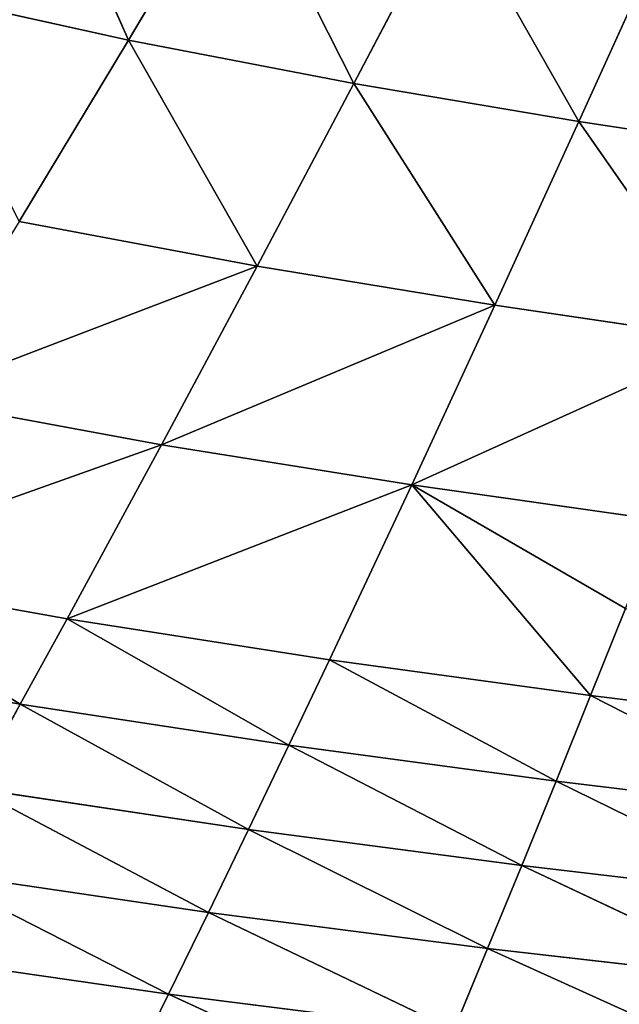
# Model space of a CAD drawing. Extents: x 0 to 605, y 0 to 400.
# Tile 239 of 256: x 234 to 254, y 55 to 87. Entities that reach past the tile are written whole.
import ezdxf

# ---------------------------------------------------------------- set-up
doc = ezdxf.new("R2010")
doc.units = 0
doc.header["$LTSCALE"] = 25.4
doc.layers.get('0').update_dxf_attribs({"linetype": 'CONTINUOUS'})

# ---------------------------------------------------------------- blocks, each defined once
blk = doc.blocks.new('ATLANTA610_-_S_STL')
at = {"color": 0}
for p, q in [((239.429, 49.888, 345.01), (247.716, 52.1, 348.825)), ((239.429, 49.888, 345.01), (247.716, 52.1, 348.825)), ((239.429, 49.888, 345.01), (238.132, 51.666, 347.649)), ((239.429, 49.888, 345.01), (238.132, 51.666, 347.649)), ((249.931, 48.605, 343.506), (258.144, 50.729, 347.229)), ((249.931, 48.605, 343.506), (258.144, 50.729, 347.229)), ((239.429, 49.888, 345.01), (248.818, 50.306, 346.19)), ((239.429, 49.888, 345.01), (248.818, 50.306, 346.19)), ((240.738, 48.206, 342.324), (248.818, 50.306, 346.19)), ((240.738, 48.206, 342.324), (248.818, 50.306, 346.19)), ((248.818, 50.306, 346.19), (249.931, 48.605, 343.506)), ((248.818, 50.306, 346.19), (249.931, 48.605, 343.506)), ((239.429, 49.888, 345.01), (229.992, 49.479, 343.647)), ((239.429, 49.888, 345.01), (229.992, 49.479, 343.647)), ((239.429, 49.888, 345.01), (231.498, 47.814, 340.964)), ((239.429, 49.888, 345.01), (231.498, 47.814, 340.964)), ((240.738, 48.206, 342.324), (239.429, 49.888, 345.01)), ((240.738, 48.206, 342.324), (239.429, 49.888, 345.01)), ((249.931, 48.605, 343.506), (259.063, 49.011, 344.552)), ((249.931, 48.605, 343.506), (259.063, 49.011, 344.552)), ((251.053, 46.996, 340.775), (259.063, 49.011, 344.552)), ((251.053, 46.996, 340.775), (259.063, 49.011, 344.552)), ((240.738, 48.206, 342.324), (249.931, 48.605, 343.506)), ((240.738, 48.206, 342.324), (249.931, 48.605, 343.506)), ((242.057, 46.616, 339.593), (249.931, 48.605, 343.506)), ((242.057, 46.616, 339.593), (249.931, 48.605, 343.506)), ((249.931, 48.605, 343.506), (251.053, 46.996, 340.775)), ((249.931, 48.605, 343.506), (251.053, 46.996, 340.775)), ((240.738, 48.206, 342.324), (231.498, 47.814, 340.964)), ((240.738, 48.206, 342.324), (231.498, 47.814, 340.964)), ((240.738, 48.206, 342.324), (233.016, 46.243, 338.237)), ((240.738, 48.206, 342.324), (233.016, 46.243, 338.237)), ((242.057, 46.616, 339.593), (240.738, 48.206, 342.324)), ((242.057, 46.616, 339.593), (240.738, 48.206, 342.324)), ((251.053, 46.996, 340.775), (259.989, 47.383, 341.825)), ((251.053, 46.996, 340.775), (259.989, 47.383, 341.825)), ((252.184, 45.476, 337.998), (259.989, 47.383, 341.825)), ((252.184, 45.476, 337.998), (259.989, 47.383, 341.825)), ((242.057, 46.616, 339.593), (251.053, 46.996, 340.775)), ((242.057, 46.616, 339.593), (251.053, 46.996, 340.775)), ((243.387, 45.115, 336.817), (251.053, 46.996, 340.775)), ((243.387, 45.115, 336.817), (251.053, 46.996, 340.775)), ((251.053, 46.996, 340.775), (252.184, 45.476, 337.998)), ((251.053, 46.996, 340.775), (252.184, 45.476, 337.998)), ((242.057, 46.616, 339.593), (233.016, 46.243, 338.237)), ((242.057, 46.616, 339.593), (233.016, 46.243, 338.237)), ((242.057, 46.616, 339.593), (234.546, 44.761, 335.468)), ((242.057, 46.616, 339.593), (234.546, 44.761, 335.468)), ((243.387, 45.115, 336.817), (242.057, 46.616, 339.593)), ((243.387, 45.115, 336.817), (242.057, 46.616, 339.593)), ((234.546, 44.761, 335.468), (233.016, 46.243, 338.237)), ((234.546, 44.761, 335.468), (233.016, 46.243, 338.237)), ((252.184, 45.476, 337.998), (260.923, 45.844, 339.051)), ((252.184, 45.476, 337.998), (260.923, 45.844, 339.051)), ((253.323, 44.041, 335.177), (260.923, 45.844, 339.051)), ((253.323, 44.041, 335.177), (260.923, 45.844, 339.051)), ((243.387, 45.115, 336.817), (252.184, 45.476, 337.998)), ((243.387, 45.115, 336.817), (252.184, 45.476, 337.998)), ((244.726, 43.699, 334), (252.184, 45.476, 337.998)), ((244.726, 43.699, 334), (252.184, 45.476, 337.998)), ((252.184, 45.476, 337.998), (253.323, 44.041, 335.177)), ((252.184, 45.476, 337.998), (253.323, 44.041, 335.177)), ((243.387, 45.115, 336.817), (234.546, 44.761, 335.468)), ((243.387, 45.115, 336.817), (234.546, 44.761, 335.468)), ((243.387, 45.115, 336.817), (236.087, 43.365, 332.659)), ((243.387, 45.115, 336.817), (236.087, 43.365, 332.659)), ((244.726, 43.699, 334), (243.387, 45.115, 336.817)), ((244.726, 43.699, 334), (243.387, 45.115, 336.817)), ((234.546, 44.761, 335.468), (225.686, 44.416, 333.902)), ((234.546, 44.761, 335.468), (225.686, 44.416, 333.902)), ((234.546, 44.761, 335.468), (227.428, 43.039, 331.108)), ((234.546, 44.761, 335.468), (227.428, 43.039, 331.108)), ((236.087, 43.365, 332.659), (234.546, 44.761, 335.468)), ((236.087, 43.365, 332.659), (234.546, 44.761, 335.468)), ((261.864, 44.39, 336.23), (253.323, 44.041, 335.177)), ((261.864, 44.39, 336.23), (253.323, 44.041, 335.177)), ((253.323, 44.041, 335.177), (244.726, 43.699, 334)), ((253.323, 44.041, 335.177), (244.726, 43.699, 334)), ((253.323, 44.041, 335.177), (247.432, 41.111, 328.243)), ((253.323, 44.041, 335.177), (247.432, 41.111, 328.243)), ((253.323, 44.041, 335.177), (254.47, 42.688, 332.313)), ((253.323, 44.041, 335.177), (254.47, 42.688, 332.313)), ((244.726, 43.699, 334), (236.087, 43.365, 332.659)), ((244.726, 43.699, 334), (236.087, 43.365, 332.659)), ((244.726, 43.699, 334), (247.432, 41.111, 328.243)), ((244.726, 43.699, 334), (247.432, 41.111, 328.243)), ((236.087, 43.365, 332.659), (227.428, 43.039, 331.108)), ((236.087, 43.365, 332.659), (227.428, 43.039, 331.108)), ((247.432, 41.111, 328.243), (236.087, 43.365, 332.659)), ((236.087, 43.365, 332.659), (239.199, 40.815, 326.925)), ((236.087, 43.365, 332.659), (239.199, 40.815, 326.925)), ((247.432, 41.111, 328.243), (236.087, 43.365, 332.659)), ((227.428, 43.039, 331.108), (239.199, 40.815, 326.925)), ((227.428, 43.039, 331.108), (239.199, 40.815, 326.925)), ((247.432, 41.111, 328.243), (254.47, 42.688, 332.313)), ((247.432, 41.111, 328.243), (254.47, 42.688, 332.313)), ((255.625, 41.413, 329.407), (247.432, 41.111, 328.243)), ((255.625, 41.413, 329.407), (247.432, 41.111, 328.243)), ((247.432, 41.111, 328.243), (239.199, 40.815, 326.925)), ((247.432, 41.111, 328.243), (239.199, 40.815, 326.925)), ((257.957, 39.083, 323.479), (247.432, 41.111, 328.243)), ((247.432, 41.111, 328.243), (250.171, 38.819, 322.336)), ((247.432, 41.111, 328.243), (250.171, 38.819, 322.336)), ((257.957, 39.083, 323.479), (247.432, 41.111, 328.243)), ((230.947, 40.527, 325.408), (239.199, 40.815, 326.925)), ((230.947, 40.527, 325.408), (239.199, 40.815, 326.925)), ((242.348, 38.561, 321.047), (230.947, 40.527, 325.408)), ((242.348, 38.561, 321.047), (230.947, 40.527, 325.408)), ((242.348, 38.561, 321.047), (239.199, 40.815, 326.925)), ((239.199, 40.815, 326.925), (250.171, 38.819, 322.336)), ((242.348, 38.561, 321.047), (239.199, 40.815, 326.925)), ((239.199, 40.815, 326.925), (250.171, 38.819, 322.336)), ((257.957, 39.083, 323.479), (250.171, 38.819, 322.336)), ((257.957, 39.083, 323.479), (250.171, 38.819, 322.336)), ((257.957, 39.083, 323.479), (252.939, 36.793, 316.289)), ((257.957, 39.083, 323.479), (252.939, 36.793, 316.289)), ((242.348, 38.561, 321.047), (250.171, 38.819, 322.336)), ((242.348, 38.561, 321.047), (250.171, 38.819, 322.336)), ((245.53, 36.571, 315.038), (250.171, 38.819, 322.336)), ((245.53, 36.571, 315.038), (250.171, 38.819, 322.336)), ((250.171, 38.819, 322.336), (252.939, 36.793, 316.289)), ((250.171, 38.819, 322.336), (252.939, 36.793, 316.289)), ((234.508, 38.31, 319.572), (242.348, 38.561, 321.047)), ((234.508, 38.31, 319.572), (242.348, 38.561, 321.047)), ((234.508, 38.31, 319.572), (238.105, 36.355, 313.61)), ((234.508, 38.31, 319.572), (238.105, 36.355, 313.61)), ((238.105, 36.355, 313.61), (242.348, 38.561, 321.047)), ((238.105, 36.355, 313.61), (242.348, 38.561, 321.047)), ((245.53, 36.571, 315.038), (242.348, 38.561, 321.047)), ((245.53, 36.571, 315.038), (242.348, 38.561, 321.047)), ((260.313, 37.021, 317.405), (252.939, 36.793, 316.289)), ((260.313, 37.021, 317.405), (252.939, 36.793, 316.289)), ((245.53, 36.571, 315.038), (252.939, 36.793, 316.289)), ((245.53, 36.571, 315.038), (252.939, 36.793, 316.289)), ((248.742, 34.815, 308.908), (252.939, 36.793, 316.289)), ((248.742, 34.815, 308.908), (252.939, 36.793, 316.289)), ((252.939, 36.793, 316.289), (255.733, 35.005, 310.116)), ((252.939, 36.793, 316.289), (255.733, 35.005, 310.116)), ((238.105, 36.355, 313.61), (230.697, 36.146, 311.963)), ((238.105, 36.355, 313.61), (230.697, 36.146, 311.963)), ((238.105, 36.355, 313.61), (234.744, 34.453, 305.956)), ((238.105, 36.355, 313.61), (234.744, 34.453, 305.956)), ((238.105, 36.355, 313.61), (245.53, 36.571, 315.038)), ((238.105, 36.355, 313.61), (245.53, 36.571, 315.038)), ((238.105, 36.355, 313.61), (241.735, 34.631, 307.535)), ((238.105, 36.355, 313.61), (241.735, 34.631, 307.535)), ((241.735, 34.631, 307.535), (245.53, 36.571, 315.038)), ((241.735, 34.631, 307.535), (245.53, 36.571, 315.038)), ((248.742, 34.815, 308.908), (245.53, 36.571, 315.038)), ((248.742, 34.815, 308.908), (245.53, 36.571, 315.038))]:
    blk.add_line(p, q, dxfattribs=at)
mesh = blk.add_polyface(dxfattribs=at)
corners = [(247.716, 52.1, 348.825), (239.429, 49.888, 345.01), (238.132, 51.666, 347.649)]
mesh.append_faces([[corners[k] for k in face] for face in [(0, 1, 2)]], dxfattribs={"color": 0})
mesh = blk.add_polyface(dxfattribs=at)
corners = [(247.716, 52.1, 348.825), (248.818, 50.306, 346.19), (239.429, 49.888, 345.01)]
mesh.append_faces([[corners[k] for k in face] for face in [(0, 1, 2)]], dxfattribs={"color": 0})
mesh = blk.add_polyface(dxfattribs=at)
corners = [(238.132, 51.666, 347.649), (229.992, 49.479, 343.647), (228.499, 51.239, 346.285)]
mesh.append_faces([[corners[k] for k in face] for face in [(0, 1, 2)]], dxfattribs={"color": 0})
mesh = blk.add_polyface(dxfattribs=at)
corners = [(238.132, 51.666, 347.649), (239.429, 49.888, 345.01), (229.992, 49.479, 343.647)]
mesh.append_faces([[corners[k] for k in face] for face in [(0, 1, 2)]], dxfattribs={"color": 0})
mesh = blk.add_polyface(dxfattribs=at)
corners = [(258.144, 50.729, 347.229), (249.931, 48.605, 343.506), (248.818, 50.306, 346.19)]
mesh.append_faces([[corners[k] for k in face] for face in [(0, 1, 2)]], dxfattribs={"color": 0})
mesh = blk.add_polyface(dxfattribs=at)
corners = [(258.144, 50.729, 347.229), (259.063, 49.011, 344.552), (249.931, 48.605, 343.506)]
mesh.append_faces([[corners[k] for k in face] for face in [(0, 1, 2)]], dxfattribs={"color": 0})
mesh = blk.add_polyface(dxfattribs=at)
corners = [(248.818, 50.306, 346.19), (240.738, 48.206, 342.324), (239.429, 49.888, 345.01)]
mesh.append_faces([[corners[k] for k in face] for face in [(0, 1, 2)]], dxfattribs={"color": 0})
mesh = blk.add_polyface(dxfattribs=at)
corners = [(248.818, 50.306, 346.19), (249.931, 48.605, 343.506), (240.738, 48.206, 342.324)]
mesh.append_faces([[corners[k] for k in face] for face in [(0, 1, 2)]], dxfattribs={"color": 0})
mesh = blk.add_polyface(dxfattribs=at)
corners = [(239.429, 49.888, 345.01), (231.498, 47.814, 340.964), (229.992, 49.479, 343.647)]
mesh.append_faces([[corners[k] for k in face] for face in [(0, 1, 2)]], dxfattribs={"color": 0})
mesh = blk.add_polyface(dxfattribs=at)
corners = [(239.429, 49.888, 345.01), (240.738, 48.206, 342.324), (231.498, 47.814, 340.964)]
mesh.append_faces([[corners[k] for k in face] for face in [(0, 1, 2)]], dxfattribs={"color": 0})
mesh = blk.add_polyface(dxfattribs=at)
corners = [(259.063, 49.011, 344.552), (251.053, 46.996, 340.775), (249.931, 48.605, 343.506)]
mesh.append_faces([[corners[k] for k in face] for face in [(0, 1, 2)]], dxfattribs={"color": 0})
mesh = blk.add_polyface(dxfattribs=at)
corners = [(259.063, 49.011, 344.552), (259.989, 47.383, 341.825), (251.053, 46.996, 340.775)]
mesh.append_faces([[corners[k] for k in face] for face in [(0, 1, 2)]], dxfattribs={"color": 0})
mesh = blk.add_polyface(dxfattribs=at)
corners = [(249.931, 48.605, 343.506), (242.057, 46.616, 339.593), (240.738, 48.206, 342.324)]
mesh.append_faces([[corners[k] for k in face] for face in [(0, 1, 2)]], dxfattribs={"color": 0})
mesh = blk.add_polyface(dxfattribs=at)
corners = [(249.931, 48.605, 343.506), (251.053, 46.996, 340.775), (242.057, 46.616, 339.593)]
mesh.append_faces([[corners[k] for k in face] for face in [(0, 1, 2)]], dxfattribs={"color": 0})
mesh = blk.add_polyface(dxfattribs=at)
corners = [(240.738, 48.206, 342.324), (233.016, 46.243, 338.237), (231.498, 47.814, 340.964)]
mesh.append_faces([[corners[k] for k in face] for face in [(0, 1, 2)]], dxfattribs={"color": 0})
mesh = blk.add_polyface(dxfattribs=at)
corners = [(240.738, 48.206, 342.324), (242.057, 46.616, 339.593), (233.016, 46.243, 338.237)]
mesh.append_faces([[corners[k] for k in face] for face in [(0, 1, 2)]], dxfattribs={"color": 0})
mesh = blk.add_polyface(dxfattribs=at)
corners = [(259.989, 47.383, 341.825), (252.184, 45.476, 337.998), (251.053, 46.996, 340.775)]
mesh.append_faces([[corners[k] for k in face] for face in [(0, 1, 2)]], dxfattribs={"color": 0})
mesh = blk.add_polyface(dxfattribs=at)
corners = [(259.989, 47.383, 341.825), (260.923, 45.844, 339.051), (252.184, 45.476, 337.998)]
mesh.append_faces([[corners[k] for k in face] for face in [(0, 1, 2)]], dxfattribs={"color": 0})
mesh = blk.add_polyface(dxfattribs=at)
corners = [(251.053, 46.996, 340.775), (243.387, 45.115, 336.817), (242.057, 46.616, 339.593)]
mesh.append_faces([[corners[k] for k in face] for face in [(0, 1, 2)]], dxfattribs={"color": 0})
mesh = blk.add_polyface(dxfattribs=at)
corners = [(251.053, 46.996, 340.775), (252.184, 45.476, 337.998), (243.387, 45.115, 336.817)]
mesh.append_faces([[corners[k] for k in face] for face in [(0, 1, 2)]], dxfattribs={"color": 0})
mesh = blk.add_polyface(dxfattribs=at)
corners = [(242.057, 46.616, 339.593), (234.546, 44.761, 335.468), (233.016, 46.243, 338.237)]
mesh.append_faces([[corners[k] for k in face] for face in [(0, 1, 2)]], dxfattribs={"color": 0})
mesh = blk.add_polyface(dxfattribs=at)
corners = [(242.057, 46.616, 339.593), (243.387, 45.115, 336.817), (234.546, 44.761, 335.468)]
mesh.append_faces([[corners[k] for k in face] for face in [(0, 1, 2)]], dxfattribs={"color": 0})
mesh = blk.add_polyface(dxfattribs=at)
corners = [(233.016, 46.243, 338.237), (234.546, 44.761, 335.468), (225.686, 44.416, 333.902)]
mesh.append_faces([[corners[k] for k in face] for face in [(0, 1, 2)]], dxfattribs={"color": 0})
mesh = blk.add_polyface(dxfattribs=at)
corners = [(260.923, 45.844, 339.051), (253.323, 44.041, 335.177), (252.184, 45.476, 337.998)]
mesh.append_faces([[corners[k] for k in face] for face in [(0, 1, 2)]], dxfattribs={"color": 0})
mesh = blk.add_polyface(dxfattribs=at)
corners = [(260.923, 45.844, 339.051), (261.864, 44.39, 336.23), (253.323, 44.041, 335.177)]
mesh.append_faces([[corners[k] for k in face] for face in [(0, 1, 2)]], dxfattribs={"color": 0})
mesh = blk.add_polyface(dxfattribs=at)
corners = [(252.184, 45.476, 337.998), (244.726, 43.699, 334), (243.387, 45.115, 336.817)]
mesh.append_faces([[corners[k] for k in face] for face in [(0, 1, 2)]], dxfattribs={"color": 0})
mesh = blk.add_polyface(dxfattribs=at)
corners = [(252.184, 45.476, 337.998), (253.323, 44.041, 335.177), (244.726, 43.699, 334)]
mesh.append_faces([[corners[k] for k in face] for face in [(0, 1, 2)]], dxfattribs={"color": 0})
mesh = blk.add_polyface(dxfattribs=at)
corners = [(243.387, 45.115, 336.817), (236.087, 43.365, 332.659), (234.546, 44.761, 335.468)]
mesh.append_faces([[corners[k] for k in face] for face in [(0, 1, 2)]], dxfattribs={"color": 0})
mesh = blk.add_polyface(dxfattribs=at)
corners = [(243.387, 45.115, 336.817), (244.726, 43.699, 334), (236.087, 43.365, 332.659)]
mesh.append_faces([[corners[k] for k in face] for face in [(0, 1, 2)]], dxfattribs={"color": 0})
mesh = blk.add_polyface(dxfattribs=at)
corners = [(234.546, 44.761, 335.468), (227.428, 43.039, 331.108), (225.686, 44.416, 333.902)]
mesh.append_faces([[corners[k] for k in face] for face in [(0, 1, 2)]], dxfattribs={"color": 0})
mesh = blk.add_polyface(dxfattribs=at)
corners = [(234.546, 44.761, 335.468), (236.087, 43.365, 332.659), (227.428, 43.039, 331.108)]
mesh.append_faces([[corners[k] for k in face] for face in [(0, 1, 2)]], dxfattribs={"color": 0})
mesh = blk.add_polyface(dxfattribs=at)
corners = [(261.864, 44.39, 336.23), (254.47, 42.688, 332.313), (253.323, 44.041, 335.177)]
mesh.append_faces([[corners[k] for k in face] for face in [(0, 1, 2)]], dxfattribs={"color": 0})
mesh = blk.add_polyface(dxfattribs=at)
corners = [(253.323, 44.041, 335.177), (247.432, 41.111, 328.243), (244.726, 43.699, 334)]
mesh.append_faces([[corners[k] for k in face] for face in [(0, 1, 2)]], dxfattribs={"color": 0})
mesh = blk.add_polyface(dxfattribs=at)
corners = [(253.323, 44.041, 335.177), (254.47, 42.688, 332.313), (247.432, 41.111, 328.243)]
mesh.append_faces([[corners[k] for k in face] for face in [(0, 1, 2)]], dxfattribs={"color": 0})
mesh = blk.add_polyface(dxfattribs=at)
corners = [(244.726, 43.699, 334), (247.432, 41.111, 328.243), (236.087, 43.365, 332.659)]
mesh.append_faces([[corners[k] for k in face] for face in [(0, 1, 2)]], dxfattribs={"color": 0})
mesh = blk.add_polyface(dxfattribs=at)
corners = [(236.087, 43.365, 332.659), (239.199, 40.815, 326.925), (227.428, 43.039, 331.108)]
mesh.append_faces([[corners[k] for k in face] for face in [(0, 1, 2)]], dxfattribs={"color": 0})
mesh = blk.add_polyface(dxfattribs=at)
corners = [(236.087, 43.365, 332.659), (247.432, 41.111, 328.243), (239.199, 40.815, 326.925)]
mesh.append_faces([[corners[k] for k in face] for face in [(0, 1, 2)]], dxfattribs={"color": 0})
mesh = blk.add_polyface(dxfattribs=at)
corners = [(227.428, 43.039, 331.108), (239.199, 40.815, 326.925), (230.947, 40.527, 325.408)]
mesh.append_faces([[corners[k] for k in face] for face in [(0, 1, 2)]], dxfattribs={"color": 0})
mesh = blk.add_polyface(dxfattribs=at)
corners = [(254.47, 42.688, 332.313), (255.625, 41.413, 329.407), (247.432, 41.111, 328.243)]
mesh.append_faces([[corners[k] for k in face] for face in [(0, 1, 2)]], dxfattribs={"color": 0})
mesh = blk.add_polyface(dxfattribs=at)
corners = [(255.625, 41.413, 329.407), (257.957, 39.083, 323.479), (247.432, 41.111, 328.243)]
mesh.append_faces([[corners[k] for k in face] for face in [(0, 1, 2)]], dxfattribs={"color": 0})
mesh = blk.add_polyface(dxfattribs=at)
corners = [(247.432, 41.111, 328.243), (250.171, 38.819, 322.336), (239.199, 40.815, 326.925)]
mesh.append_faces([[corners[k] for k in face] for face in [(0, 1, 2)]], dxfattribs={"color": 0})
mesh = blk.add_polyface(dxfattribs=at)
corners = [(247.432, 41.111, 328.243), (257.957, 39.083, 323.479), (250.171, 38.819, 322.336)]
mesh.append_faces([[corners[k] for k in face] for face in [(0, 1, 2)]], dxfattribs={"color": 0})
mesh = blk.add_polyface(dxfattribs=at)
corners = [(239.199, 40.815, 326.925), (242.348, 38.561, 321.047), (230.947, 40.527, 325.408)]
mesh.append_faces([[corners[k] for k in face] for face in [(0, 1, 2)]], dxfattribs={"color": 0})
mesh = blk.add_polyface(dxfattribs=at)
corners = [(230.947, 40.527, 325.408), (242.348, 38.561, 321.047), (234.508, 38.31, 319.572)]
mesh.append_faces([[corners[k] for k in face] for face in [(0, 1, 2)]], dxfattribs={"color": 0})
mesh = blk.add_polyface(dxfattribs=at)
corners = [(239.199, 40.815, 326.925), (250.171, 38.819, 322.336), (242.348, 38.561, 321.047)]
mesh.append_faces([[corners[k] for k in face] for face in [(0, 1, 2)]], dxfattribs={"color": 0})
mesh = blk.add_polyface(dxfattribs=at)
corners = [(257.957, 39.083, 323.479), (252.939, 36.793, 316.289), (250.171, 38.819, 322.336)]
mesh.append_faces([[corners[k] for k in face] for face in [(0, 1, 2)]], dxfattribs={"color": 0})
mesh = blk.add_polyface(dxfattribs=at)
corners = [(257.957, 39.083, 323.479), (260.313, 37.021, 317.405), (252.939, 36.793, 316.289)]
mesh.append_faces([[corners[k] for k in face] for face in [(0, 1, 2)]], dxfattribs={"color": 0})
mesh = blk.add_polyface(dxfattribs=at)
corners = [(250.171, 38.819, 322.336), (245.53, 36.571, 315.038), (242.348, 38.561, 321.047)]
mesh.append_faces([[corners[k] for k in face] for face in [(0, 1, 2)]], dxfattribs={"color": 0})
mesh = blk.add_polyface(dxfattribs=at)
corners = [(250.171, 38.819, 322.336), (252.939, 36.793, 316.289), (245.53, 36.571, 315.038)]
mesh.append_faces([[corners[k] for k in face] for face in [(0, 1, 2)]], dxfattribs={"color": 0})
mesh = blk.add_polyface(dxfattribs=at)
corners = [(234.508, 38.31, 319.572), (238.105, 36.355, 313.61), (230.697, 36.146, 311.963)]
mesh.append_faces([[corners[k] for k in face] for face in [(0, 1, 2)]], dxfattribs={"color": 0})
mesh = blk.add_polyface(dxfattribs=at)
corners = [(242.348, 38.561, 321.047), (238.105, 36.355, 313.61), (234.508, 38.31, 319.572)]
mesh.append_faces([[corners[k] for k in face] for face in [(0, 1, 2)]], dxfattribs={"color": 0})
mesh = blk.add_polyface(dxfattribs=at)
corners = [(242.348, 38.561, 321.047), (245.53, 36.571, 315.038), (238.105, 36.355, 313.61)]
mesh.append_faces([[corners[k] for k in face] for face in [(0, 1, 2)]], dxfattribs={"color": 0})
mesh = blk.add_polyface(dxfattribs=at)
corners = [(260.313, 37.021, 317.405), (255.733, 35.005, 310.116), (252.939, 36.793, 316.289)]
mesh.append_faces([[corners[k] for k in face] for face in [(0, 1, 2)]], dxfattribs={"color": 0})
mesh = blk.add_polyface(dxfattribs=at)
corners = [(252.939, 36.793, 316.289), (248.742, 34.815, 308.908), (245.53, 36.571, 315.038)]
mesh.append_faces([[corners[k] for k in face] for face in [(0, 1, 2)]], dxfattribs={"color": 0})
mesh = blk.add_polyface(dxfattribs=at)
corners = [(252.939, 36.793, 316.289), (255.733, 35.005, 310.116), (248.742, 34.815, 308.908)]
mesh.append_faces([[corners[k] for k in face] for face in [(0, 1, 2)]], dxfattribs={"color": 0})
mesh = blk.add_polyface(dxfattribs=at)
corners = [(238.105, 36.355, 313.61), (234.744, 34.453, 305.956), (230.697, 36.146, 311.963)]
mesh.append_faces([[corners[k] for k in face] for face in [(0, 1, 2)]], dxfattribs={"color": 0})
mesh = blk.add_polyface(dxfattribs=at)
corners = [(238.105, 36.355, 313.61), (241.735, 34.631, 307.535), (234.744, 34.453, 305.956)]
mesh.append_faces([[corners[k] for k in face] for face in [(0, 1, 2)]], dxfattribs={"color": 0})
mesh = blk.add_polyface(dxfattribs=at)
corners = [(245.53, 36.571, 315.038), (241.735, 34.631, 307.535), (238.105, 36.355, 313.61)]
mesh.append_faces([[corners[k] for k in face] for face in [(0, 1, 2)]], dxfattribs={"color": 0})
mesh = blk.add_polyface(dxfattribs=at)
corners = [(245.53, 36.571, 315.038), (248.742, 34.815, 308.908), (241.735, 34.631, 307.535)]
mesh.append_faces([[corners[k] for k in face] for face in [(0, 1, 2)]], dxfattribs={"color": 0})

msp = doc.modelspace()

# ---------------------------------------------------------------- block references
at = {"color": 254, "extrusion": (0, -1, 5.55112e-17)}
msp.add_blockref('ATLANTA610_-_S_STL', (-0.269, -0.066, -399.883), dxfattribs=at)

doc.saveas('drawing.dxf')
